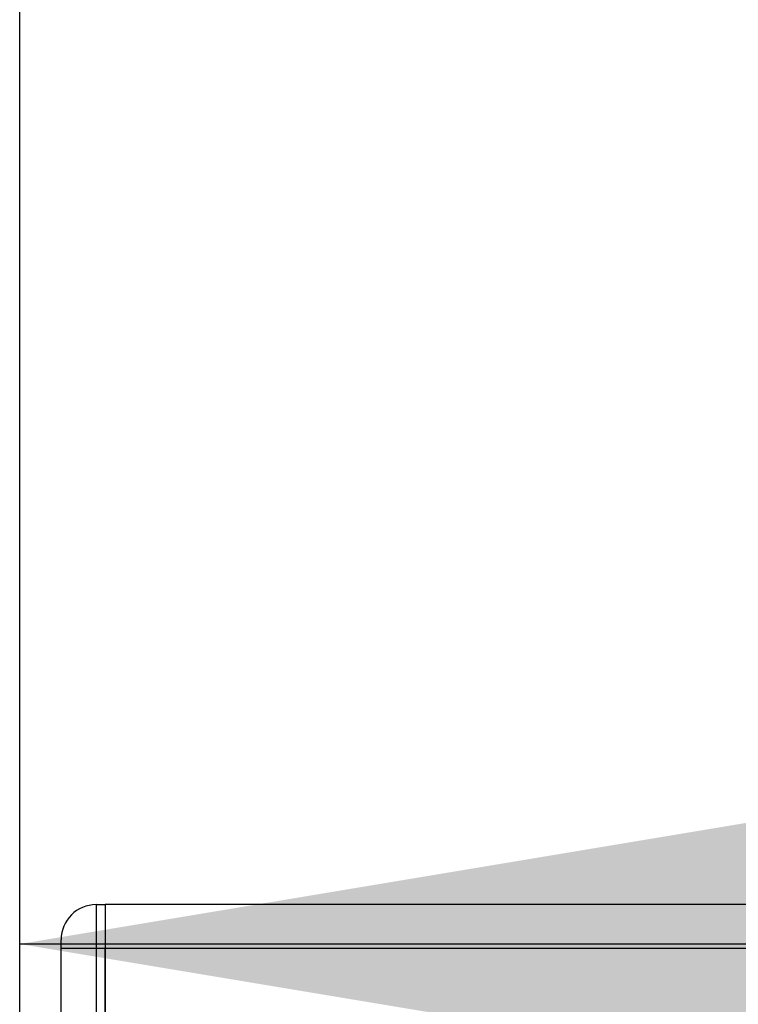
# Model space of a CAD drawing. Header units: millimetres. Extents: x 0 to 420, y 0 to 297.
# Tile 103 of 128: x 296.54 to 298.02, y 199.74 to 201.77. Entities that reach past the tile are written whole.
import ezdxf

# ---------------------------------------------------------------- set-up
doc = ezdxf.new("R2010")
doc.units = ezdxf.units.MM
doc.layers.add('QUOTE', color=174, linetype='Continuous')
doc.styles.add('SLDTEXTSTYLE3', font='TXT', dxfattribs={"width": 0.75})
doc.dimstyles.new('SLDDIMSTYLE0', dxfattribs={"dimtxt": 3, "dimasz": 3, "dimexe": 0, "dimexo": 0.0625, "dimgap": 0.75, "dimtad": 1, "dimdec": 0, "dimlfac": 27.746323, "dimrnd": 1e-09, "dimzin": 12, "dimdsep": 46, "dimtxsty": 'SLDTEXTSTYLE3', "dimsah": 1, "dimcen": 0.09, "dimadec": 0, "dimazin": 3, "dimtfac": 1, "dimtdec": 3, "dimtofl": 0, "dimtmove": 0, "dimatfit": 3, "dimfxl": 0, "dimfrac": 2, "dimtolj": 1, "dimtzin": 12, "dimarcsym": 0})

# ---------------------------------------------------------------- blocks, each defined once
blk = doc.blocks.new('_D')
at = {"layer": 'QUOTE'}
for p, q in [((296.5401, 196.8491), (296.5401, 201.868)), ((319.39, 196.8491), (319.39, 201.868)), ((296.5401, 199.868), (319.39, 199.868))]:
    blk.add_line(p, q, dxfattribs=at)
for points in [[(296.5401, 199.868), (299.5401, 199.368), (299.5401, 200.368)], [(319.39, 199.868), (316.39, 200.368), (316.39, 199.368)]]:
    blk.add_solid(points, dxfattribs=at)
at = {"layer": 'QUOTE', "insert": (304.6401, 203.7352), "char_height": 3, "attachment_point": 1, "style": 'SLDTEXTSTYLE3'}
blk.add_mtext('634', dxfattribs=at)

msp = doc.modelspace()

# ---------------------------------------------------------------- linework, layer by layer
at = {"color": 7, "linetype": 'Continuous', "lineweight": 25}
for p, q in [((296.69728, 199.94886), (296.69728, 199.85876)), ((296.69728, 199.94886), (296.7153, 199.94886)), ((300.48157, 199.94886), (296.7153, 199.94886)), ((296.7153, 199.94886), (296.7153, 199.85876)), ((296.7153, 199.94886), (296.7153, 199.85876)), ((296.6252, 199.85876), (296.6252, 199.87678)), ((296.69728, 199.85876), (296.6252, 199.85876)), ((296.6252, 198.41713), (296.6252, 199.85876)), ((296.69728, 199.85876), (296.69728, 198.41713)), ((296.7153, 199.85876), (296.69728, 199.85876)), ((322.80885, 199.85876), (296.7153, 199.85876)), ((296.7153, 199.85876), (296.7153, 199.28751)), ((296.7153, 198.41713), (296.7153, 199.85876))]:
    msp.add_line(p, q, dxfattribs=at)
msp.add_arc((296.69728, 199.87678), 0.07208, 90, 180, dxfattribs=at)

# ---------------------------------------------------------------- dimensions: what is measured, and where the dimension line sits
at = {"layer": 'QUOTE'}
dim = msp.add_linear_dim(base=(319.39, 199.86801), p1=(296.54012, 194.84909), p2=(319.39, 194.84909), dimstyle='SLDDIMSTYLE0', dxfattribs=at)
dim.commit()
dim.dimension.update_dxf_attribs({"geometry": '_D', "text_midpoint": (307.96506, 199.86801), "dimtype": 160})

doc.saveas('drawing.dxf')
